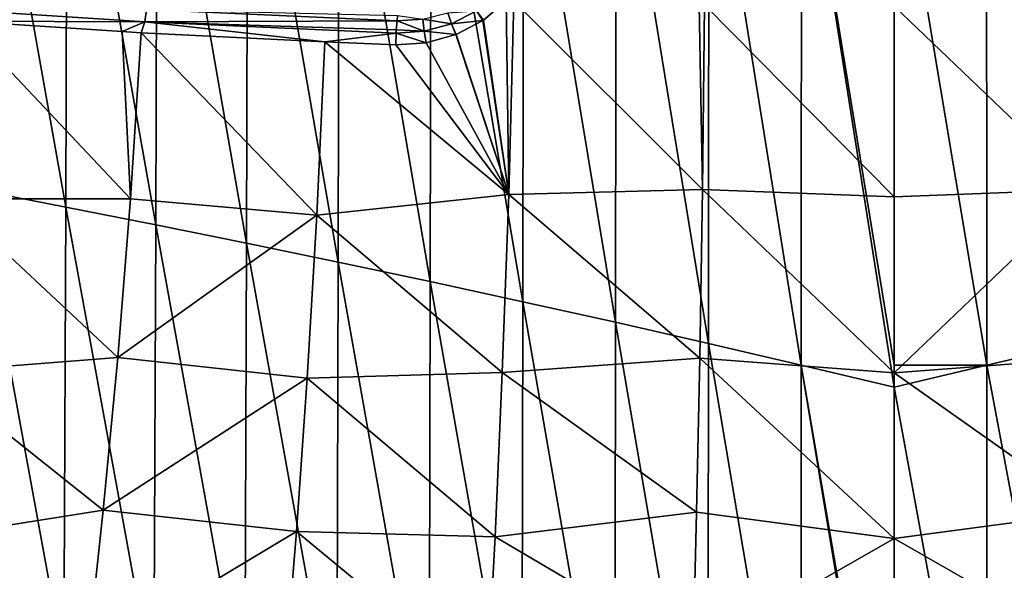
# Model space of a CAD drawing. Header units: metres. Extents: x -25 to 70, y -236 to 25.
# Tile 207 of 256: x -5.41 to 0.68, y -166.14 to -162.74. Entities that reach past the tile are written whole.
import ezdxf

# ---------------------------------------------------------------- set-up
doc = ezdxf.new("R2010")
doc.units = ezdxf.units.M
doc.layers.add('solid_10481002', color=7, linetype='CONTINUOUS')

msp = doc.modelspace()

# ---------------------------------------------------------------- linework, layer by layer
at = {"layer": 'solid_10481002'}
for points in [[(-5.126883, -163.89476, 356.550751), (-5.667924, -160.863937, 355.772095), (-5.676692, -163.788391, 356.318573)], [(-5.126883, -163.89476, 356.550751), (-5.118804, -160.90564, 355.991333), (-5.667924, -160.863937, 355.772095)], [(-4.570414, -164.004761, 356.761597), (-5.118804, -160.90564, 355.991333), (-5.126883, -163.89476, 356.550751)], [(-4.570414, -164.004761, 356.761597), (-4.563061, -160.951019, 356.189362), (-5.118804, -160.90564, 355.991333)], [(-4.008314, -164.118332, 356.950897), (-4.563061, -160.951019, 356.189362), (-4.570414, -164.004761, 356.761597)], [(-4.008314, -164.118332, 356.950897), (-4.001728, -161.000076, 356.365967), (-4.563061, -160.951019, 356.189362)], [(-3.441612, -164.235428, 357.118469), (-4.001728, -161.000076, 356.365967), (-4.008314, -164.118332, 356.950897)], [(-3.441612, -164.235428, 357.118469), (-3.435838, -161.052795, 356.520966), (-4.001728, -161.000076, 356.365967)], [(-2.871339, -164.355988, 357.26413), (-3.435838, -161.052795, 356.520966), (-3.441612, -164.235428, 357.118469)], [(-2.871339, -164.355988, 357.26413), (-2.866422, -161.109161, 356.654205), (-3.435838, -161.052795, 356.520966)], [(-2.298501, -164.479965, 357.387756), (-2.866422, -161.109161, 356.654205), (-2.871339, -164.355988, 357.26413)], [(-2.298501, -164.479965, 357.387756), (-2.294492, -161.169159, 356.765564), (-2.866422, -161.109161, 356.654205)], [(-1.724032, -164.607315, 357.48941), (-2.294492, -161.169159, 356.765564), (-2.298501, -164.479965, 357.387756)], [(-1.724032, -164.607315, 357.48941), (-1.720973, -161.232727, 356.855133), (-2.294492, -161.169159, 356.765564)], [(-1.148848, -164.737961, 357.569214), (-1.720973, -161.232727, 356.855133), (-1.724032, -164.607315, 357.48941)], [(-1.148848, -164.737961, 357.569214), (-1.146779, -161.299835, 356.923004), (-1.720973, -161.232727, 356.855133)], [(-0.573866, -164.871841, 357.627258), (-1.146779, -161.299835, 356.923004), (-1.148848, -164.737961, 357.569214)], [(-0.573866, -164.871841, 357.627258), (-0.572817, -161.370438, 356.96936), (-1.146779, -161.299835, 356.923004)], [(1.148848, -164.737961, 357.569214), (1.146779, -161.29985, 356.923004), (0.572817, -161.370453, 356.96936)], [(0, -165.007782, 357.663452), (-0.572817, -161.370438, 356.96936), (-0.573866, -164.871841, 357.627258)], [(0, -164.872116, 357.638275), (0, -161.443527, 356.99408), (-0.572817, -161.370438, 356.96936)], [(0, -164.872116, 357.638275), (-0.572817, -161.370438, 356.96936), (0, -165.007782, 357.663452)], [(0.573866, -164.871857, 357.627258), (0.572817, -161.370453, 356.96936), (0, -161.443527, 356.99408)], [(1.148848, -164.737961, 357.569214), (0.572817, -161.370453, 356.96936), (0.573866, -164.871857, 357.627258)], [(0.573866, -164.871857, 357.627258), (0, -161.443527, 356.99408), (0, -164.872116, 357.638275)], [(-2.584422, -162.681732, 326.35672), (-2.401503, -162.619812, 326.306976), (-2.542642, -162.738495, 326.350769)], [(-2.542642, -162.738495, 326.350769), (-2.401503, -162.619812, 326.306976), (-2.385778, -163.817078, 326.502991)], [(-2.401503, -162.619812, 326.306976), (-2.353511, -162.621124, 326.29953), (-2.385778, -163.817078, 326.502991)], [(-2.385778, -163.817078, 326.502991), (-2.353511, -162.621124, 326.29953), (-1.18645, -163.78511, 326.359283)], [(-2.353511, -162.621124, 326.29953), (-1.206165, -162.644501, 326.166901), (-1.18645, -163.78511, 326.359283)], [(-1.206165, -162.644501, 326.166901), (-1.172688, -162.644943, 326.164337), (-1.18645, -163.78511, 326.359283)], [(-6.141731, -162.652023, 327.42746), (-4.637593, -162.749832, 326.872742), (-5.765743, -162.743973, 327.273621)], [(-4.628757, -162.672729, 326.887543), (-4.637593, -162.749832, 326.872742), (-6.141731, -162.652023, 327.42746)], [(-4.628757, -162.672729, 326.887543), (-3.077137, -162.742142, 326.491241), (-4.637593, -162.749832, 326.872742)], [(-3.073215, -162.709015, 326.504852), (-3.077137, -162.742142, 326.491241), (-4.628757, -162.672729, 326.887543)], [(-2.762288, -162.692627, 326.418701), (-2.739295, -162.761795, 326.398346), (-2.91712, -162.733414, 326.456482)], [(-2.584422, -162.681732, 326.35672), (-2.739295, -162.761795, 326.398346), (-2.762288, -162.692627, 326.418701)], [(-2.584422, -162.681732, 326.35672), (-2.545532, -162.740433, 326.351593), (-2.739295, -162.761795, 326.398346)], [(-2.584422, -162.681732, 326.35672), (-2.542642, -162.738495, 326.350769), (-2.545532, -162.740433, 326.351593)], [(-1.18645, -163.78511, 326.359283), (-1.172688, -162.644943, 326.164337), (0.000195, -163.832077, 326.321289)], [(-1.172688, -162.644943, 326.164337), (0.000387, -162.652481, 326.121643), (0.000195, -163.832077, 326.321289)], [(1.186808, -163.785065, 326.359283), (0.000195, -163.832077, 326.321289), (0.000387, -162.652481, 326.121643)], [(1.186808, -163.785065, 326.359283), (0.000387, -162.652481, 326.121643), (1.173043, -162.644943, 326.164368)], [(-5.858187, -163.843994, 327.452576), (-5.765743, -162.743973, 327.273621), (-4.727565, -163.842758, 327.051849)], [(-5.765743, -162.743973, 327.273621), (-4.778594, -162.809525, 326.919586), (-4.727565, -163.842758, 327.051849)], [(-4.637593, -162.749832, 326.872742), (-4.778594, -162.809525, 326.919586), (-5.765743, -162.743973, 327.273621)], [(-4.637593, -162.749832, 326.872742), (-4.660725, -162.816452, 326.882263), (-4.778594, -162.809525, 326.919586)], [(-4.637593, -162.749832, 326.872742), (-3.522998, -162.873611, 326.573639), (-4.660725, -162.816452, 326.882263)], [(-3.077137, -162.742142, 326.491241), (-3.081812, -162.797836, 326.477844), (-4.637593, -162.749832, 326.872742)], [(-4.637593, -162.749832, 326.872742), (-3.083024, -162.819061, 326.475555), (-3.522998, -162.873611, 326.573639)], [(-3.081812, -162.797836, 326.477844), (-3.083024, -162.819061, 326.475555), (-4.637593, -162.749832, 326.872742)], [(-2.908175, -162.807755, 326.438416), (-3.081812, -162.797836, 326.477844), (-3.077137, -162.742142, 326.491241)], [(-2.91712, -162.733414, 326.456482), (-3.077137, -162.742142, 326.491241), (-3.073215, -162.709015, 326.504852)], [(-2.91712, -162.733414, 326.456482), (-2.908175, -162.807755, 326.438416), (-3.077137, -162.742142, 326.491241)], [(-2.739295, -162.761795, 326.398346), (-2.908175, -162.807755, 326.438416), (-2.91712, -162.733414, 326.456482)], [(-2.739295, -162.761795, 326.398346), (-2.71297, -162.828049, 326.395996), (-2.908175, -162.807755, 326.438416)], [(-2.739295, -162.761795, 326.398346), (-2.545532, -162.740433, 326.351593), (-2.710101, -162.826904, 326.395294)], [(-2.739295, -162.761795, 326.398346), (-2.710101, -162.826904, 326.395294), (-2.71297, -162.828049, 326.395996)], [(-2.710101, -162.826904, 326.395294), (-2.545532, -162.740433, 326.351593), (-2.385778, -163.817078, 326.502991)], [(-2.545532, -162.740433, 326.351593), (-2.542642, -162.738495, 326.350769), (-2.385778, -163.817078, 326.502991)], [(-4.778594, -162.809525, 326.919586), (-4.660725, -162.816452, 326.882263), (-4.727565, -163.842758, 327.051849)], [(-4.727565, -163.842758, 327.051849), (-4.660725, -162.816452, 326.882263), (-3.573869, -163.944397, 326.752045)], [(-4.660725, -162.816452, 326.882263), (-3.522998, -162.873611, 326.573639), (-3.573869, -163.944397, 326.752045)], [(-3.083024, -162.819061, 326.475555), (-3.084893, -162.891083, 326.478973), (-3.522998, -162.873611, 326.573639)], [(-3.083024, -162.819061, 326.475555), (-2.895637, -162.878952, 326.438934), (-3.084893, -162.891083, 326.478973)], [(-2.908175, -162.807755, 326.438416), (-3.083024, -162.819061, 326.475555), (-3.081812, -162.797836, 326.477844)], [(-2.908175, -162.807755, 326.438416), (-2.895637, -162.878952, 326.438934), (-3.083024, -162.819061, 326.475555)], [(-2.908175, -162.807755, 326.438416), (-2.71297, -162.828049, 326.395996), (-2.895637, -162.878952, 326.438934)], [(-2.71297, -162.828049, 326.395996), (-2.710101, -162.826904, 326.395294), (-2.385778, -163.817078, 326.502991)], [(-3.573869, -163.944397, 326.752045), (-3.522998, -162.873611, 326.573639), (-2.385778, -163.817078, 326.502991)], [(-3.522998, -162.873611, 326.573639), (-3.084893, -162.891083, 326.478973), (-2.385778, -163.817078, 326.502991)], [(-3.084893, -162.891083, 326.478973), (-2.895637, -162.878952, 326.438934), (-2.385778, -163.817078, 326.502991)], [(-2.895637, -162.878952, 326.438934), (-2.71297, -162.828049, 326.395996), (-2.385778, -163.817078, 326.502991)], [(-5.676692, -163.788391, 356.318573), (-5.690427, -166.548111, 356.822144), (-5.139474, -166.712006, 357.065735)], [(-5.126883, -163.89476, 356.550751), (-5.676692, -163.788391, 356.318573), (-5.139474, -166.712006, 357.065735)], [(-2.385778, -163.817078, 326.502991), (-1.18645, -163.78511, 326.359283), (-1.202951, -164.828217, 326.522247)], [(-1.202951, -164.828217, 326.522247), (-1.18645, -163.78511, 326.359283), (0.000196, -164.919022, 326.490082)], [(-1.18645, -163.78511, 326.359283), (0.000195, -163.832077, 326.321289), (0.000196, -164.919022, 326.490082)], [(1.186808, -163.785065, 326.359283), (0.000196, -164.919022, 326.490082), (0.000195, -163.832077, 326.321289)], [(1.203313, -164.828125, 326.522247), (0.000196, -164.919022, 326.490082), (1.186808, -163.785065, 326.359283)], [(-5.96878, -164.91481, 327.606628), (-5.858187, -163.843994, 327.452576), (-4.806402, -164.825928, 327.198425)], [(-5.858187, -163.843994, 327.452576), (-4.727565, -163.842758, 327.051849), (-4.806402, -164.825928, 327.198425)], [(-4.806402, -164.825928, 327.198425), (-4.727565, -163.842758, 327.051849), (-3.573869, -163.944397, 326.752045)], [(-3.573869, -163.944397, 326.752045), (-2.385778, -163.817078, 326.502991), (-2.42504, -164.918533, 326.672638)], [(-2.42504, -164.918533, 326.672638), (-2.385778, -163.817078, 326.502991), (-1.202951, -164.828217, 326.522247)], [(-5.126883, -163.89476, 356.550751), (-5.139474, -166.712006, 357.065735), (-4.58181, -166.879425, 357.287872)], [(-4.570414, -164.004761, 356.761597), (-5.126883, -163.89476, 356.550751), (-4.58181, -166.879425, 357.287872)], [(-4.806402, -164.825928, 327.198425), (-3.573869, -163.944397, 326.752045), (-3.632923, -164.952133, 326.903595)], [(-3.632923, -164.952133, 326.903595), (-3.573869, -163.944397, 326.752045), (-2.42504, -164.918533, 326.672638)], [(-4.570414, -164.004761, 356.761597), (-4.58181, -166.879425, 357.287872), (-4.018461, -167.050278, 357.488281)], [(-4.008314, -164.118332, 356.950897), (-4.570414, -164.004761, 356.761597), (-4.018461, -167.050278, 357.488281)], [(-4.008314, -164.118332, 356.950897), (-4.018461, -167.050278, 357.488281), (-3.450458, -167.224487, 357.666809)], [(-3.441612, -164.235428, 357.118469), (-4.008314, -164.118332, 356.950897), (-3.450458, -167.224487, 357.666809)], [(-3.441612, -164.235428, 357.118469), (-3.450458, -167.224487, 357.666809), (-2.878828, -167.401978, 357.823212)], [(-2.871339, -164.355988, 357.26413), (-3.441612, -164.235428, 357.118469), (-2.878828, -167.401978, 357.823212)], [(-2.871339, -164.355988, 357.26413), (-2.878828, -167.401978, 357.823212), (-2.304579, -167.582657, 357.957367)], [(-2.298501, -164.479965, 357.387756), (-2.871339, -164.355988, 357.26413), (-2.304579, -167.582657, 357.957367)], [(-2.298501, -164.479965, 357.387756), (-2.304579, -167.582657, 357.957367), (-1.728648, -167.766464, 358.069336)], [(-1.724032, -164.607315, 357.48941), (-2.298501, -164.479965, 357.387756), (-1.728648, -167.766464, 358.069336)], [(-1.724032, -164.607315, 357.48941), (-1.728648, -167.766464, 358.069336), (-1.15196, -167.953323, 358.15921)], [(-1.148848, -164.737961, 357.569214), (-1.724032, -164.607315, 357.48941), (-1.15196, -167.953323, 358.15921)], [(-1.148848, -164.737961, 357.569214), (-1.15196, -167.953323, 358.15921), (-0.575436, -168.143158, 358.227051)], [(-0.573866, -164.871841, 357.627258), (-1.148848, -164.737961, 357.569214), (-0.575436, -168.143158, 358.227051)], [(1.148848, -164.737961, 357.569214), (0.573866, -164.871857, 357.627258), (1.15196, -167.953339, 358.15921)], [(-5.96878, -164.91481, 327.606628), (-4.806402, -164.825928, 327.198425), (-4.895845, -165.76944, 327.319946)], [(-4.895845, -165.76944, 327.319946), (-4.806402, -164.825928, 327.198425), (-3.632923, -164.952133, 326.903595)], [(-2.42504, -164.918533, 326.672638), (-1.202951, -164.828217, 326.522247), (-1.221931, -165.782471, 326.653381)], [(-1.221931, -165.782471, 326.653381), (-1.202951, -164.828217, 326.522247), (0.000197, -165.944626, 326.628571)], [(-1.202951, -164.828217, 326.522247), (0.000196, -164.919022, 326.490082), (0.000197, -165.944626, 326.628571)], [(1.222299, -165.782349, 326.653381), (0.000196, -164.919022, 326.490082), (1.203313, -164.828125, 326.522247)], [(-0.573866, -164.871841, 357.627258), (-0.575436, -168.143158, 358.227051), (0, -168.334427, 358.272766)], [(-0.573866, -164.871841, 357.627258), (0, -168.334427, 358.272766), (0, -168.231201, 358.25412)], [(0, -165.007782, 357.663452), (-0.573866, -164.871841, 357.627258), (0, -168.231201, 358.25412)], [(0.573866, -164.871857, 357.627258), (0, -164.872116, 357.638275), (0, -165.007782, 357.663452)], [(0.573866, -164.871857, 357.627258), (0, -165.007782, 357.663452), (0.575436, -168.143158, 358.227051)], [(0.573866, -164.871857, 357.627258), (0.575436, -168.143158, 358.227051), (1.15196, -167.953339, 358.15921)], [(-6.094845, -165.958038, 327.731934), (-5.96878, -164.91481, 327.606628), (-4.895845, -165.76944, 327.319946)], [(-4.895845, -165.76944, 327.319946), (-3.632923, -164.952133, 326.903595), (-3.700034, -165.901993, 327.026978)], [(-3.700034, -165.901993, 327.026978), (-3.632923, -164.952133, 326.903595), (-2.470331, -165.934448, 326.807709)], [(-3.632923, -164.952133, 326.903595), (-2.42504, -164.918533, 326.672638), (-2.470331, -165.934448, 326.807709)], [(-2.470331, -165.934448, 326.807709), (-2.42504, -164.918533, 326.672638), (-1.221931, -165.782471, 326.653381)], [(1.222299, -165.782349, 326.653381), (0.000197, -165.944626, 326.628571), (0.000196, -164.919022, 326.490082)], [(0.575436, -168.143158, 358.227051), (0, -165.007782, 357.663452), (0, -168.231201, 358.25412)], [(-6.094845, -165.958038, 327.731934), (-4.895845, -165.76944, 327.319946), (-4.994113, -166.676498, 327.414001)], [(-4.994113, -166.676498, 327.414001), (-4.895845, -165.76944, 327.319946), (-3.700034, -165.901993, 327.026978)], [(-2.470331, -165.934448, 326.807709), (-1.221931, -165.782471, 326.653381), (-1.243037, -166.656067, 326.752869)], [(-1.243037, -166.656067, 326.752869), (-1.221931, -165.782471, 326.653381), (0.000197, -165.944626, 326.628571)], [(1.243411, -166.655945, 326.752899), (0.000197, -165.944626, 326.628571), (1.222299, -165.782349, 326.653381)], [(-4.994113, -166.676498, 327.414001), (-3.700034, -165.901993, 327.026978), (-3.773839, -166.799286, 327.120544)], [(-3.773839, -166.799286, 327.120544), (-3.700034, -165.901993, 327.026978), (-2.520626, -166.873444, 326.907196)], [(-3.700034, -165.901993, 327.026978), (-2.470331, -165.934448, 326.807709), (-2.520626, -166.873444, 326.907196)], [(-2.520626, -166.873444, 326.907196), (-2.470331, -165.934448, 326.807709), (-1.243037, -166.656067, 326.752869)], [(-6.233241, -166.974457, 327.823975), (-6.094845, -165.958038, 327.731934), (-4.994113, -166.676498, 327.414001)], [(-1.243037, -166.656067, 326.752869), (0.000197, -165.944626, 326.628571), (0.000197, -166.917374, 326.733521)], [(1.243411, -166.655945, 326.752899), (0.000197, -166.917374, 326.733521), (0.000197, -165.944626, 326.628571)]]:
    msp.add_3dface(points, dxfattribs=at)

doc.saveas('drawing.dxf')
